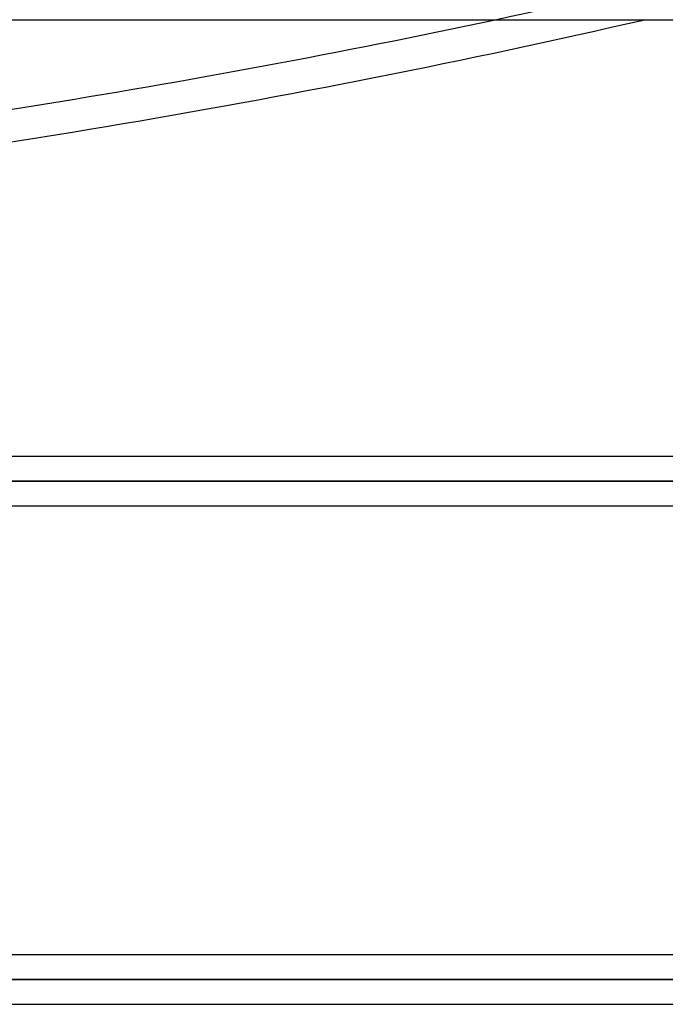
# Model space of a CAD drawing. Header units: millimetres. Extents: x -185 to 185, y -130 to 54.
# Tile 21 of 76: x -84 to -68, y -25 to 0. Entities that reach past the tile are written whole.
import ezdxf

# ---------------------------------------------------------------- set-up
doc = ezdxf.new("R2010")
doc.units = ezdxf.units.MM
doc.layers.add('MAIN-1', color=7, linetype='Continuous')
doc.layers.add('MAIN-2', color=7, linetype='Continuous')

msp = doc.modelspace()

# ---------------------------------------------------------------- linework, layer by layer
at = {"layer": 'MAIN-1'}
for p, q in [((-165, 0), (165, 0)), ((96.053, -11.213), (-96.053, -11.213)), ((-96.649, -11.848), (96.649, -11.848)), ((-96.053, -12.483), (96.053, -12.483)), ((96.053, -24.013), (-96.053, -24.013)), ((-96.649, -24.648), (96.649, -24.648)), ((-96.053, -25.283), (96.053, -25.283))]:
    msp.add_line(p, q, dxfattribs=at)
for centre, major_axis, start_param, end_param in [((-85.348, 71.799), (128.872, 28.934), -1.776289, -1.562499), ((-85.529, 72.608), (-128.872, -28.934), 1.366706, 1.550714)]:
    msp.add_ellipse(centre, major_axis=major_axis, ratio=0.559017, start_param=start_param, end_param=end_param, dxfattribs=at)
at = {"layer": 'MAIN-2'}
for p, q in [((96.649, -11.848), (-96.649, -11.848)), ((-95.81, -11.848), (95.81, -11.848)), ((95.81, -11.848), (-95.81, -11.848)), ((96.649, -24.648), (-96.649, -24.648)), ((-95.81, -24.648), (-35.176, -24.648)), ((95.81, -24.648), (-95.81, -24.648))]:
    msp.add_line(p, q, dxfattribs=at)
msp.add_ellipse((-85.529, 72.608), major_axis=(-128.872, -28.934), ratio=0.559017, start_param=1.550714, end_param=1.754945, dxfattribs=at)

doc.saveas('drawing.dxf')
